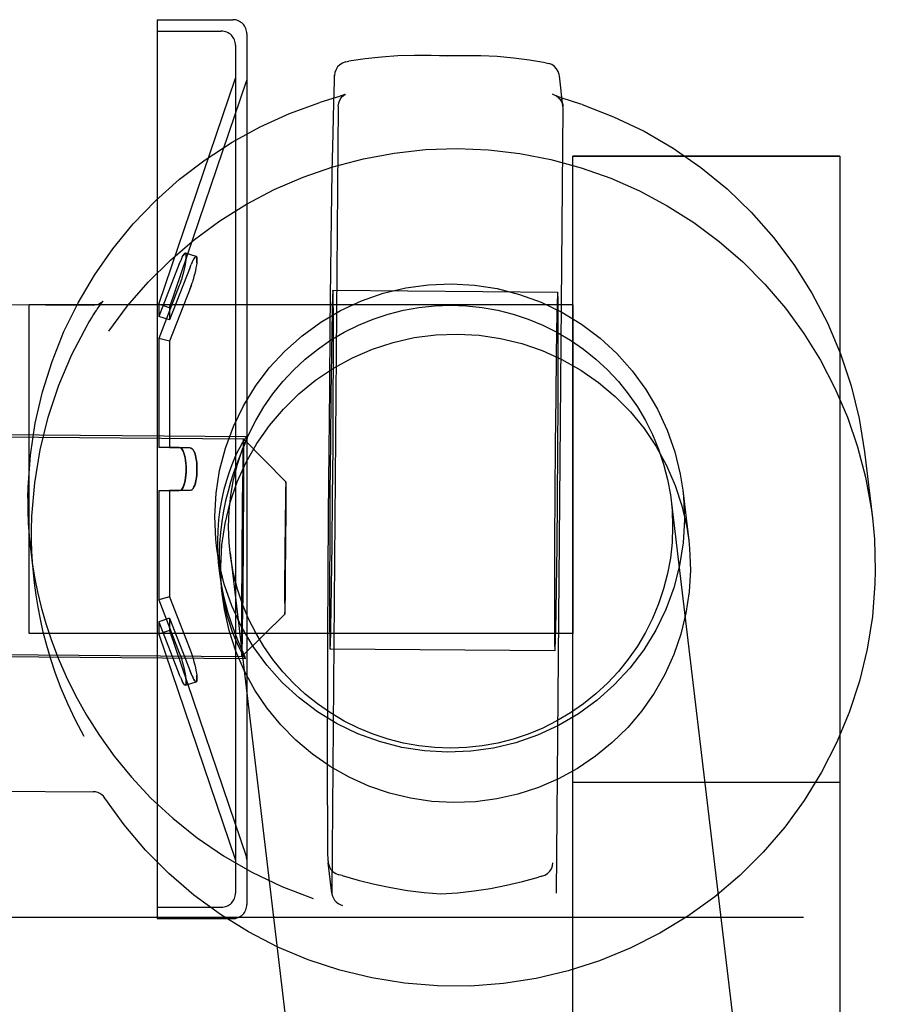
# Model space of a CAD drawing. Header units: inches. Extents: x 0 to 224, y 0 to 145.
# Tile 121 of 125: x 158.956 to 159.565, y 107.534 to 108.226. Entities that reach past the tile are written whole.
import ezdxf

# ---------------------------------------------------------------- set-up
doc = ezdxf.new("R2010")
doc.units = ezdxf.units.IN
doc.header["$LTSCALE"] = 12.302632
doc.header["$MEASUREMENT"] = 0
doc.linetypes.add('HIDDEN', pattern=[0.2, 0.1, -0.1])
doc.layers.add('02___PRT_ALL_AXES', color=7, linetype='CONTINUOUS')
doc.layers.add('DEFAULT_2', color=8, linetype='HIDDEN')

msp = doc.modelspace()

# ---------------------------------------------------------------- linework, layer by layer
at = {"layer": '02___PRT_ALL_AXES', "color": 8, "linetype": 'HIDDEN'}
for p, q in [((159.05302, 108.22577), (159.10602, 108.22577)), ((159.05302, 108.22577), (159.05302, 108.21777)), ((159.05302, 108.21777), (159.09802, 108.21777)), ((159.05302, 108.21777), (159.05302, 107.60177)), ((159.27492, 108.20043), (159.23933, 108.20071)), ((159.05402, 108.02577), (159.10802, 108.18477)), ((159.06159, 108.0232), (159.11575, 108.18266)), ((159.10802, 108.18477), (159.10802, 107.63477)), ((159.34502, 108.12977), (159.53252, 108.12977)), ((159.33442, 108.03403), (159.17643, 108.03527)), ((159.17649, 108.03504), (159.17643, 108.03527)), ((159.33448, 108.0338), (159.33442, 108.03403)), ((159.34502, 108.02527), (158.96302, 108.02527)), ((158.96302, 107.79427), (158.96302, 108.02527)), ((159.06159, 108.0232), (159.05402, 108.02577)), ((159.17678, 108.01846), (159.1767, 108.02816)), ((159.33477, 108.01722), (159.33469, 108.02691)), ((159.34502, 108.02527), (159.34502, 107.79427)), ((159.17682, 108.00505), (159.17678, 108.01846)), ((159.33481, 108.00381), (159.33477, 108.01722)), ((159.17561, 108.00735), (159.17535, 107.99114)), ((159.17682, 107.98838), (159.17682, 108.00505)), ((159.3336, 108.0061), (159.33334, 107.9899)), ((159.33481, 107.98713), (159.33481, 108.00381)), ((159.17535, 107.99114), (159.17498, 107.9618)), ((159.17672, 107.95852), (159.17682, 107.98838)), ((159.33334, 107.9899), (159.33297, 107.96056)), ((159.33471, 107.95728), (159.33481, 107.98713)), ((159.17498, 107.9618), (159.17464, 107.92846)), ((159.33297, 107.96056), (159.33263, 107.92722)), ((159.17653, 107.9249), (159.17672, 107.95852)), ((159.33452, 107.92366), (159.33471, 107.95728)), ((158.82365, 107.93333), (159.11363, 107.93105)), ((159.11599, 107.93253), (158.84866, 107.93463)), ((159.11616, 107.93251), (159.11628, 107.93238)), ((159.17464, 107.92846), (159.17436, 107.89365)), ((159.33263, 107.92722), (159.33235, 107.89241)), ((159.17625, 107.89009), (159.17653, 107.9249)), ((159.33424, 107.88885), (159.33452, 107.92366)), ((159.54994, 107.92191), (159.55546, 107.87557)), ((159.17436, 107.89365), (159.17416, 107.86003)), ((159.33235, 107.89241), (159.33215, 107.85879)), ((159.17591, 107.85675), (159.17625, 107.89009)), ((159.3339, 107.85551), (159.33424, 107.88885)), ((159.41402, 107.88783), (159.50032, 107.16295)), ((159.17416, 107.86003), (159.17407, 107.83018)), ((159.17553, 107.82741), (159.17591, 107.85675)), ((159.33215, 107.85879), (159.33206, 107.82893)), ((158.96408, 107.85215), (158.96676, 107.82962)), ((159.10421, 107.85095), (159.19051, 107.12607)), ((159.33352, 107.82617), (159.3339, 107.85551)), ((159.17407, 107.83018), (159.17406, 107.8135)), ((159.33206, 107.82893), (159.33205, 107.81226)), ((159.17528, 107.81121), (159.17553, 107.82741)), ((159.33327, 107.80996), (159.33352, 107.82617)), ((159.17406, 107.8135), (159.1741, 107.80009)), ((159.33205, 107.81226), (159.33209, 107.79885)), ((159.34502, 107.79427), (158.96302, 107.79427)), ((159.06159, 107.79634), (159.05402, 107.79377)), ((159.06159, 107.79634), (159.11575, 107.63687)), ((159.1741, 107.80009), (159.17419, 107.7904)), ((159.33209, 107.79885), (159.33218, 107.78915)), ((159.05402, 107.79377), (159.10802, 107.63477)), ((158.82244, 107.78033), (159.11242, 107.77805)), ((159.17439, 107.78351), (159.17445, 107.78329)), ((159.33244, 107.78204), (159.17445, 107.78328)), ((159.33238, 107.78227), (159.33244, 107.78204)), ((159.11477, 107.77653), (158.84743, 107.77863)), ((159.11493, 107.77654), (159.11498, 107.77667)), ((159.34502, 107.68977), (159.53252, 107.68977)), ((159.05302, 107.60177), (159.09802, 107.60177)), ((159.05302, 107.60177), (159.05302, 107.59377)), ((159.05302, 107.59377), (159.10602, 107.59377))]:
    msp.add_line(p, q, dxfattribs=at)
for points in [[(159.17643, 108.03527), (159.1764, 108.0352), (159.17631, 108.0343), (159.1762, 108.03232), (159.17609, 108.0293), (159.17598, 108.02525), (159.17586, 108.02021), (159.17561, 108.00735)], [(159.1767, 108.02816), (159.17664, 108.0315), (159.17657, 108.03379), (159.17649, 108.03504)], [(159.33442, 108.03403), (159.33439, 108.03396), (159.3343, 108.03306), (159.33419, 108.03108), (159.33408, 108.02806), (159.33397, 108.024), (159.33385, 108.01897), (159.3336, 108.0061)], [(159.33469, 108.02691), (159.33463, 108.03026), (159.33456, 108.03255), (159.33448, 108.0338)], [(159.10312, 107.86932), (159.10352, 107.88046), (159.1047, 107.89148), (159.10668, 107.90242), (159.10943, 107.9132), (159.11295, 107.92374), (159.11721, 107.93402), (159.1222, 107.94396), (159.12788, 107.95352), (159.13423, 107.96265), (159.14122, 107.97131), (159.14881, 107.97945), (159.15696, 107.98703), (159.16563, 107.99401), (159.17477, 108.00035), (159.18435, 108.00602), (159.19431, 108.01101), (159.2046, 108.01526), (159.21516, 108.01878), (159.22595, 108.02153), (159.23691, 108.02351), (159.24798, 108.0247), (159.25911, 108.02511), (159.27024, 108.02471), (159.28131, 108.02353), (159.29227, 108.02156), (159.30306, 108.01882), (159.31363, 108.01531), (159.32391, 108.01106), (159.33387, 108.00609), (159.34345, 108.00042), (159.3526, 107.99409), (159.36127, 107.98712), (159.36942, 107.97954), (159.37701, 107.97141), (159.38399, 107.96276), (159.39034, 107.95363), (159.39602, 107.94408), (159.40101, 107.93414), (159.40527, 107.92387), (159.40879, 107.91333), (159.41154, 107.90256), (159.41352, 107.89162), (159.41402, 107.88785)], [(159.09664, 107.83836), (159.09606, 107.84404), (159.09559, 107.85164), (159.09547, 107.8592), (159.0957, 107.86674), (159.09628, 107.87423), (159.09723, 107.88173), (159.09852, 107.88899), (159.10005, 107.89575), (159.10179, 107.90205), (159.10366, 107.90782), (159.1056, 107.91305), (159.10758, 107.91774), (159.1095, 107.92185), (159.11131, 107.92535), (159.11293, 107.9282), (159.11429, 107.93035), (159.11534, 107.93179), (159.116, 107.93246), (159.11616, 107.93251)], [(159.11628, 107.93238), (159.11611, 107.93151), (159.11556, 107.92992), (159.11461, 107.92757), (159.11183, 107.92086)], [(159.11183, 107.92086), (159.11012, 107.91658), (159.10828, 107.91175), (159.1064, 107.9064), (159.10453, 107.90059), (159.10274, 107.89432), (159.10107, 107.8876), (159.09959, 107.88049), (159.09834, 107.87296), (159.09741, 107.86526), (159.09683, 107.85766), (159.09659, 107.85008), (159.09669, 107.84254), (159.09714, 107.83504), (159.09772, 107.82928)], [(159.41402, 107.88785), (159.41471, 107.8806), (159.41511, 107.86946)], [(159.10421, 107.85094), (159.10352, 107.85819), (159.10312, 107.86932)], [(159.41511, 107.86946), (159.41471, 107.85832), (159.41352, 107.8473), (159.41154, 107.83636), (159.40879, 107.82559), (159.40527, 107.81504), (159.40101, 107.80477), (159.39602, 107.79482), (159.39034, 107.78526), (159.38399, 107.77613), (159.37701, 107.76747), (159.36942, 107.75933), (159.36127, 107.75175), (159.3526, 107.74478), (159.34345, 107.73843), (159.33387, 107.73276), (159.32391, 107.72778), (159.31363, 107.72352), (159.30306, 107.72), (159.29227, 107.71725), (159.28131, 107.71527), (159.27024, 107.71408), (159.25911, 107.71368), (159.24798, 107.71407), (159.23691, 107.71525), (159.22595, 107.71722), (159.21516, 107.71996), (159.2046, 107.72347), (159.19431, 107.72772), (159.18435, 107.73269), (159.17477, 107.73836), (159.16563, 107.74469), (159.15696, 107.75166), (159.14881, 107.75924), (159.14122, 107.76737), (159.13423, 107.77602), (159.12788, 107.78515), (159.1222, 107.79471), (159.11721, 107.80464), (159.11295, 107.81491), (159.10943, 107.82546), (159.10668, 107.83623), (159.1047, 107.84716), (159.10421, 107.85094)], [(159.11172, 107.78457), (159.11015, 107.78827), (159.10841, 107.79257), (159.10657, 107.79743), (159.10469, 107.8028), (159.10285, 107.80864), (159.10109, 107.81493), (159.09947, 107.82167), (159.09806, 107.8288), (159.0969, 107.83634), (159.09664, 107.83836)], [(159.09772, 107.82928), (159.09794, 107.82753), (159.09906, 107.82027), (159.10043, 107.81348), (159.102, 107.80717), (159.10371, 107.80139), (159.10549, 107.79613), (159.1073, 107.79141), (159.10905, 107.78728), (159.1107, 107.78376), (159.11217, 107.7809), (159.11338, 107.77873), (159.11429, 107.77728), (159.11482, 107.7766), (159.11493, 107.77654)], [(159.17445, 107.78329), (159.17448, 107.78335), (159.17458, 107.78425), (159.17468, 107.78623), (159.17479, 107.78925), (159.17491, 107.79331), (159.17503, 107.79834), (159.17528, 107.81121)], [(159.33244, 107.78204), (159.33247, 107.78211), (159.33257, 107.78301), (159.33267, 107.78499), (159.33278, 107.78801), (159.3329, 107.79206), (159.33302, 107.7971), (159.33327, 107.80996)], [(159.17419, 107.7904), (159.17425, 107.78705), (159.17431, 107.78476), (159.17439, 107.78351)], [(159.33218, 107.78915), (159.33224, 107.78581), (159.3323, 107.78352), (159.33238, 107.78227)], [(159.11498, 107.77667), (159.11471, 107.77755), (159.11406, 107.77915), (159.11172, 107.78457)]]:
    msp.add_lwpolyline(points, dxfattribs=at)
at = {"layer": 'DEFAULT_2', "color": 8, "linetype": 'HIDDEN'}
for p, q in [((159.11602, 108.21577), (159.11602, 107.60377)), ((159.10802, 108.20777), (159.10802, 107.61177)), ((159.18526, 108.19607), (159.1877, 108.19657)), ((159.32569, 108.19548), (159.3281, 108.19494)), ((159.11602, 108.18427), (159.11575, 108.18266)), ((159.17762, 108.1868), (159.17761, 108.18637)), ((159.3356, 108.18513), (159.33553, 108.1864)), ((159.33809, 108.16488), (159.33553, 108.1864)), ((159.17876, 108.17115), (159.16723, 108.1675)), ((159.18106, 108.17188), (159.17876, 108.17115)), ((159.18017, 108.16486), (159.17557, 107.61285)), ((159.33356, 107.61161), (159.33816, 108.16362)), ((159.33816, 108.16362), (159.33809, 108.16487)), ((159.35145, 108.16605), (159.3507, 108.1663)), ((159.53252, 108.12977), (159.34502, 108.12977)), ((159.34502, 107.21977), (159.34502, 108.12977)), ((159.53252, 108.12977), (159.53252, 107.21977)), ((159.17553, 108.08643), (159.17602, 108.11869)), ((159.17505, 108.04978), (159.17553, 108.08643)), ((159.06993, 108.05752), (159.0706, 108.05891)), ((159.08038, 108.05925), (159.07279, 108.06153)), ((159.07316, 108.05697), (159.07292, 108.05518)), ((159.06848, 108.05411), (159.05402, 108.01701)), ((159.07606, 108.05176), (159.06159, 108.01464)), ((159.06848, 108.05411), (159.06923, 108.05594)), ((159.07224, 108.05158), (159.07174, 108.04937)), ((159.07264, 108.05354), (159.07221, 108.05143)), ((159.07294, 108.05535), (159.0726, 108.05338)), ((159.07606, 108.05176), (159.0768, 108.0536)), ((159.0775, 108.05519), (159.0768, 108.05359)), ((159.0775, 108.05519), (159.07818, 108.05659)), ((159.08021, 108.05138), (159.07979, 108.04928)), ((159.08052, 108.05317), (159.08018, 108.05121)), ((159.08074, 108.05477), (159.08049, 108.053)), ((159.0706, 108.04513), (159.06993, 108.04293)), ((159.07122, 108.04733), (159.07059, 108.04508)), ((159.07177, 108.04949), (159.0712, 108.04724)), ((159.07818, 108.04302), (159.0775, 108.04083)), ((159.07879, 108.04521), (159.07816, 108.04297)), ((159.07934, 108.04736), (159.07877, 108.04512)), ((159.07982, 108.04943), (159.07931, 108.04724)), ((159.17458, 108.00962), (159.17505, 108.04978)), ((159.06848, 108.03886), (159.05402, 108.00167)), ((159.07606, 108.03676), (159.06159, 107.99964)), ((159.06923, 108.04086), (159.06848, 108.03886)), ((159.06923, 108.04087), (159.06993, 108.04295)), ((159.0768, 108.03877), (159.07606, 108.03676)), ((158.85819, 108.02618), (159.00786, 108.025)), ((159.05402, 108.02577), (159.05402, 108.01701)), ((159.06159, 108.0232), (159.06159, 108.01464)), ((159.06159, 108.01464), (159.05402, 108.01701)), ((159.17415, 107.96695), (159.17458, 108.00962)), ((159.06159, 107.99964), (159.05402, 108.00167)), ((159.05402, 108.00167), (159.05402, 107.92511)), ((159.06159, 107.99964), (159.06159, 107.92477)), ((159.17375, 107.92279), (159.17415, 107.96695)), ((159.1134, 107.92686), (159.11334, 107.92468)), ((159.11344, 107.92807), (159.1134, 107.92686)), ((159.14339, 107.90081), (159.11363, 107.93104)), ((159.11366, 107.93091), (159.11363, 107.93104)), ((159.11375, 107.92878), (159.11373, 107.92965)), ((159.11377, 107.92772), (159.11375, 107.92878)), ((159.1138, 107.92574), (159.11377, 107.92772)), ((159.11383, 107.92242), (159.1138, 107.92574)), ((159.06848, 107.92502), (159.05402, 107.92511)), ((159.06159, 107.92477), (159.05402, 107.92511)), ((159.07606, 107.92477), (159.06159, 107.92477)), ((159.06848, 107.92502), (159.06923, 107.92484)), ((159.11324, 107.92009), (159.11307, 107.91046)), ((159.11334, 107.92468), (159.11324, 107.92009)), ((159.11386, 107.91486), (159.11383, 107.92242)), ((159.17341, 107.87822), (159.17375, 107.92279)), ((159.11385, 107.89736), (159.11386, 107.91486)), ((159.11307, 107.91046), (159.11276, 107.88804)), ((159.14325, 107.89827), (159.14322, 107.89694)), ((159.14328, 107.899), (159.14325, 107.89827)), ((159.14341, 107.90073), (159.14339, 107.90081)), ((159.14347, 107.89944), (159.14345, 107.89996)), ((159.14348, 107.89879), (159.14347, 107.89944)), ((159.1435, 107.89759), (159.14348, 107.89879)), ((159.06159, 107.89477), (159.05402, 107.89443)), ((159.06848, 107.89452), (159.05402, 107.89443)), ((159.05402, 107.89443), (159.05402, 107.81786)), ((159.07606, 107.89477), (159.06159, 107.89477)), ((159.06159, 107.89477), (159.06159, 107.8199)), ((159.06923, 107.8947), (159.06848, 107.89452)), ((159.0768, 107.89494), (159.07606, 107.89477)), ((159.11367, 107.86193), (159.11385, 107.89736)), ((159.14315, 107.89415), (159.14305, 107.8883)), ((159.14322, 107.89694), (159.14315, 107.89415)), ((159.14351, 107.89557), (159.1435, 107.89759)), ((159.14353, 107.89097), (159.14351, 107.89557)), ((159.14353, 107.88034), (159.14353, 107.89097)), ((159.42224, 107.89494), (159.42644, 107.8596)), ((159.11276, 107.88804), (159.11238, 107.84717)), ((159.14305, 107.8883), (159.14286, 107.87467)), ((159.14342, 107.8588), (159.14353, 107.88034)), ((159.17312, 107.83434), (159.17341, 107.87822)), ((159.14286, 107.87467), (159.14263, 107.84982)), ((159.11329, 107.82106), (159.11367, 107.86193)), ((159.14319, 107.83395), (159.14342, 107.8588)), ((159.09455, 107.85592), (159.09664, 107.83839)), ((159.14263, 107.84982), (159.14252, 107.82828)), ((159.11238, 107.84717), (159.1122, 107.81173)), ((159.09771, 107.82936), (159.09876, 107.82059)), ((159.143, 107.82032), (159.14319, 107.83395)), ((159.17291, 107.79221), (159.17312, 107.83434)), ((159.14252, 107.82828), (159.14252, 107.81765)), ((159.06159, 107.8199), (159.05402, 107.81786)), ((159.05402, 107.81786), (159.06848, 107.78068)), ((159.06159, 107.8199), (159.07606, 107.78277)), ((159.11299, 107.79863), (159.11329, 107.82106)), ((159.14252, 107.81765), (159.14254, 107.81305)), ((159.1429, 107.81447), (159.143, 107.82032)), ((159.1122, 107.81173), (159.11219, 107.79424)), ((159.14266, 107.80781), (159.11243, 107.77805)), ((159.14254, 107.81305), (159.14255, 107.81104)), ((159.14255, 107.81104), (159.14257, 107.80984)), ((159.14257, 107.80984), (159.14258, 107.80919)), ((159.14258, 107.80919), (159.1426, 107.80866)), ((159.14264, 107.8079), (159.14266, 107.80781)), ((159.14277, 107.80962), (159.1428, 107.81036)), ((159.1428, 107.81036), (159.14283, 107.81168)), ((159.14283, 107.81168), (159.1429, 107.81447)), ((159.06159, 107.8049), (159.05402, 107.80252)), ((159.05402, 107.80252), (159.06848, 107.76543)), ((159.05402, 107.80252), (159.05402, 107.79377)), ((159.06159, 107.8049), (159.07606, 107.76777)), ((159.06159, 107.8049), (159.06159, 107.79634)), ((159.11219, 107.79424), (159.11222, 107.78667)), ((159.11281, 107.789), (159.11299, 107.79863)), ((159.11271, 107.78441), (159.11281, 107.789)), ((159.17276, 107.75286), (159.17291, 107.79221)), ((159.06848, 107.78068), (159.06923, 107.77866)), ((159.06923, 107.77867), (159.06848, 107.78068)), ((159.07606, 107.78277), (159.0768, 107.78076)), ((159.0768, 107.78077), (159.07751, 107.77869)), ((159.11222, 107.78667), (159.11225, 107.78335)), ((159.11225, 107.78335), (159.11228, 107.78138)), ((159.11228, 107.78138), (159.1123, 107.78031)), ((159.1123, 107.78031), (159.11232, 107.77945)), ((159.11261, 107.78103), (159.11265, 107.78223)), ((159.11265, 107.78223), (159.11271, 107.78441)), ((159.06923, 107.77867), (159.06993, 107.77658)), ((159.06993, 107.77661), (159.0706, 107.7744)), ((159.07059, 107.77446), (159.07122, 107.7722)), ((159.0775, 107.77871), (159.07818, 107.77652)), ((159.07816, 107.77657), (159.07879, 107.77433)), ((159.07877, 107.77441), (159.07934, 107.77218)), ((159.11239, 107.77819), (159.11242, 107.77805)), ((159.0712, 107.77229), (159.07177, 107.77004)), ((159.07174, 107.77016), (159.07224, 107.76795)), ((159.07221, 107.7681), (159.07264, 107.76599)), ((159.0726, 107.76616), (159.07294, 107.76418)), ((159.0768, 107.76594), (159.07606, 107.76777)), ((159.07931, 107.7723), (159.07982, 107.77011)), ((159.07979, 107.77025), (159.08021, 107.76816)), ((159.08018, 107.76832), (159.08052, 107.76637)), ((159.06923, 107.7636), (159.06848, 107.76543)), ((159.07122, 107.75952), (159.07059, 107.76065)), ((159.07279, 107.758), (159.08038, 107.76029)), ((159.07879, 107.76183), (159.07816, 107.76298)), ((159.17268, 107.71725), (159.17276, 107.75286)), ((159.17269, 107.68625), (159.17268, 107.71725)), ((158.85823, 107.68415), (159.00799, 107.68297)), ((159.17276, 107.6606), (159.17269, 107.68625)), ((159.11602, 107.63526), (159.11575, 107.63687)), ((159.17301, 107.63436), (159.17301, 107.6341)), ((159.17301, 107.6341), (159.17308, 107.63311)), ((159.17564, 107.61159), (159.17308, 107.6331)), ((159.18293, 107.624), (159.1805, 107.62468)), ((159.32334, 107.62356), (159.32092, 107.62292)), ((159.17557, 107.61285), (159.17564, 107.61159)), ((158.27677, 107.59477), (160.27677, 107.59477))]:
    msp.add_line(p, q, dxfattribs=at)
for points in [[(159.18526, 108.19607), (159.18318, 108.19531), (159.18132, 108.19411), (159.17977, 108.19253), (159.1786, 108.19065), (159.17787, 108.18857), (159.17762, 108.1868)], [(159.23929, 108.20071), (159.23369, 108.2007), (159.22204, 108.20034), (159.21048, 108.19953), (159.19904, 108.19827), (159.1877, 108.19657)], [(159.25726, 108.20003), (159.24543, 108.20059), (159.23929, 108.20071)], [(159.27496, 108.20042), (159.26891, 108.20041), (159.25726, 108.20003)], [(159.32569, 108.19548), (159.31455, 108.19736), (159.3033, 108.1988), (159.29194, 108.19979), (159.28047, 108.20033), (159.27496, 108.20042)], [(159.33553, 108.1864), (159.33538, 108.18733), (159.33468, 108.18943), (159.33354, 108.19132), (159.33201, 108.19293), (159.33017, 108.19415), (159.3281, 108.19494)], [(159.17602, 108.11869), (159.17651, 108.14577), (159.17674, 108.15717), (159.17698, 108.16703), (159.1772, 108.17536), (159.17743, 108.18214), (159.17762, 108.1868)], [(159.18017, 108.16486), (159.1803, 108.16637), (159.18074, 108.1681), (159.18142, 108.16959), (159.18221, 108.17079), (159.18297, 108.17167), (159.18366, 108.17231), (159.18425, 108.17276), (159.18472, 108.17306), (159.18505, 108.17325), (159.18512, 108.17329)], [(159.18512, 108.17329), (159.18521, 108.17333), (159.18519, 108.17332), (159.185, 108.17325), (159.18468, 108.17312), (159.18422, 108.17295), (159.18361, 108.17273), (159.18287, 108.17248), (159.18202, 108.1722), (159.18106, 108.17188)], [(159.33809, 108.16488), (159.33804, 108.16527), (159.33765, 108.16688), (159.33699, 108.1684), (159.3361, 108.16978), (159.33498, 108.17101), (159.33368, 108.17203), (159.33223, 108.17282), (159.33067, 108.17337)], [(159.3332, 108.17223), (159.33318, 108.17224), (159.33316, 108.17225), (159.33331, 108.17217), (159.33362, 108.172), (159.33405, 108.17172), (159.33461, 108.1713), (159.33526, 108.17071), (159.33599, 108.1699), (159.33674, 108.16883), (159.33742, 108.16747), (159.33793, 108.16585), (159.3381, 108.16487)], [(159.3507, 108.1663), (159.33747, 108.1707), (159.33655, 108.17101), (159.33573, 108.17129), (159.33502, 108.17154), (159.33443, 108.17176), (159.33395, 108.17193), (159.33358, 108.17208), (159.33333, 108.17218), (159.3332, 108.17223)], [(158.96203, 107.88935), (158.9622, 107.89721), (158.96386, 107.91972), (158.96723, 107.94204), (158.97231, 107.96403), (158.97907, 107.98557), (158.98745, 108.00653), (158.99742, 108.02679), (159.00891, 108.04623), (159.02186, 108.06474), (159.03619, 108.0822), (159.05182, 108.09851), (159.06865, 108.11358), (159.08659, 108.12733), (159.10554, 108.13966), (159.12537, 108.1505), (159.14597, 108.1598), (159.16723, 108.1675)], [(159.35145, 108.16605), (159.37361, 108.15758), (159.39502, 108.14735), (159.41553, 108.13545), (159.43502, 108.12193), (159.45335, 108.10689), (159.47041, 108.09043), (159.48609, 108.07266), (159.50029, 108.05368), (159.51292, 108.03362), (159.52388, 108.01262), (159.53312, 107.9908), (159.54058, 107.96831), (159.5462, 107.9453), (159.54994, 107.92191)], [(159.01898, 108.00675), (159.03214, 108.0245), (159.0466, 108.04123), (159.06227, 108.05682), (159.07906, 108.0712), (159.09689, 108.08428), (159.11565, 108.096), (159.13523, 108.10628), (159.15553, 108.11506), (159.17644, 108.1223), (159.19782, 108.12796), (159.21957, 108.132), (159.24156, 108.13441), (159.26367, 108.13516), (159.28578, 108.13425), (159.30775, 108.1317), (159.32947, 108.12751), (159.35081, 108.1217), (159.37166, 108.11432), (159.39189, 108.10539), (159.41139, 108.09498), (159.43006, 108.08314), (159.44778, 108.06993), (159.46447, 108.05544), (159.48001, 108.03973), (159.49434, 108.02291), (159.50736, 108.00506), (159.519, 107.98629), (159.5292, 107.9667), (159.5379, 107.9464), (159.54506, 107.92551), (159.55062, 107.90414), (159.55456, 107.88241), (159.55546, 107.87557)], [(159.06993, 108.05752), (159.06923, 108.05593), (159.06848, 108.05411)], [(159.07059, 108.05888), (159.07122, 108.06002), (159.07177, 108.06083), (159.07224, 108.06134), (159.07264, 108.06154), (159.07279, 108.06153)], [(159.07279, 108.06153), (159.0726, 108.06154), (159.07221, 108.06132), (159.07174, 108.06079), (159.0712, 108.05998)], [(159.07279, 108.06153), (159.07294, 108.06144), (159.07316, 108.06105), (159.07329, 108.06037), (159.07333, 108.05942), (159.07328, 108.05822), (159.07314, 108.0568)], [(159.07316, 108.05697), (159.07329, 108.05838), (159.07333, 108.05955), (159.07328, 108.06046), (159.07314, 108.06111), (159.07292, 108.06147), (159.07279, 108.06153)], [(159.07816, 108.05656), (159.07879, 108.0577), (159.07934, 108.05852), (159.07982, 108.05904), (159.08021, 108.05926), (159.08038, 108.05925)], [(159.08038, 108.05925), (159.08018, 108.05925), (159.07979, 108.05902), (159.07931, 108.05848), (159.07877, 108.05766)], [(159.08038, 108.05925), (159.08052, 108.05917), (159.08074, 108.05879), (159.08087, 108.05812), (159.08091, 108.05719), (159.08086, 108.05601), (159.08072, 108.0546)], [(159.08074, 108.05477), (159.08087, 108.05616), (159.08091, 108.05732), (159.08086, 108.05822), (159.08072, 108.05885), (159.08049, 108.05919), (159.08038, 108.05925)], [(159.07606, 108.03676), (159.0768, 108.03877), (159.07751, 108.04085)], [(159.09456, 107.85591), (159.09407, 107.86058), (159.0934, 107.87673), (159.09434, 107.89287), (159.09684, 107.90883), (159.10091, 107.92448), (159.10649, 107.93966), (159.11354, 107.95421), (159.12197, 107.96801), (159.13173, 107.98091), (159.1427, 107.99281), (159.15479, 108.00356), (159.16787, 108.01309), (159.18183, 108.02129), (159.19652, 108.02809), (159.21181, 108.0334), (159.22755, 108.03721), (159.24351, 108.03945), (159.25977, 108.04012)], [(159.25977, 108.04012), (159.27601, 108.03919), (159.29193, 108.03671), (159.3076, 108.03265), (159.3228, 108.02709), (159.33738, 108.02006), (159.3512, 108.01165), (159.36412, 108.00191), (159.37603, 107.99097), (159.3868, 107.9789), (159.39634, 107.96585), (159.40454, 107.95192), (159.41135, 107.93726), (159.41667, 107.922), (159.42048, 107.90629), (159.42223, 107.89495)], [(159.00405, 108.01131), (159.00455, 108.01217), (159.0057, 108.0141), (159.00677, 108.01588), (159.00777, 108.01749), (159.00867, 108.01892), (159.00949, 108.02019), (159.01023, 108.02131), (159.0109, 108.02232), (159.01154, 108.02325), (159.01212, 108.02409), (159.01265, 108.02485), (159.01313, 108.02551), (159.01355, 108.02609), (159.01392, 108.02658), (159.01422, 108.02698), (159.01447, 108.0273), (159.01467, 108.02755), (159.01481, 108.02773), (159.01489, 108.02782)], [(159.01489, 108.02782), (159.01491, 108.02784), (159.01492, 108.02786), (159.01483, 108.02776), (159.01462, 108.02755), (159.01426, 108.02724), (159.01376, 108.02685), (159.01312, 108.02642), (159.01232, 108.02599), (159.01138, 108.02559), (159.01027, 108.02526), (159.00895, 108.02505), (159.00793, 108.025)], [(158.96471, 107.86681), (158.96496, 107.8767), (158.96689, 107.9002), (158.97071, 107.92347), (158.97637, 107.94636), (158.98385, 107.96872), (158.9931, 107.99042), (159.00406, 108.01131)], [(159.09876, 107.8206), (159.09819, 107.82619), (159.09761, 107.84139), (159.09844, 107.85658), (159.10068, 107.87163), (159.10428, 107.88641), (159.10925, 107.9008), (159.11552, 107.91467), (159.12305, 107.92789), (159.13176, 107.94038), (159.1416, 107.952), (159.15246, 107.96268), (159.16427, 107.9723), (159.17691, 107.9808), (159.19029, 107.9881), (159.20428, 107.99413), (159.21877, 107.99885), (159.23363, 108.00222), (159.24868, 108.00419), (159.26397, 108.00479)], [(159.26397, 108.00479), (159.27925, 108.00395), (159.29427, 108.00174), (159.30907, 107.99814), (159.32348, 107.9932), (159.33737, 107.98694), (159.35062, 107.97944), (159.36312, 107.97074), (159.37477, 107.96093), (159.38545, 107.95008), (159.39509, 107.93831), (159.4036, 107.92569), (159.4109, 107.91234), (159.41694, 107.89838), (159.42167, 107.88392), (159.42503, 107.86908), (159.42644, 107.85958)], [(159.11363, 107.93105), (159.11362, 107.93103), (159.1136, 107.93097), (159.11359, 107.93086), (159.11357, 107.93069), (159.11355, 107.93047), (159.11353, 107.9302), (159.11352, 107.92987), (159.1135, 107.9295), (159.11348, 107.92907), (159.11344, 107.92807)], [(159.11373, 107.92965), (159.11372, 107.93), (159.1137, 107.93031), (159.11369, 107.93056), (159.11368, 107.93076), (159.11366, 107.93091)], [(159.06923, 107.8947), (159.06993, 107.89518), (159.0706, 107.89599), (159.07122, 107.89708), (159.07177, 107.89843), (159.07224, 107.90001), (159.07264, 107.90177), (159.07294, 107.90368), (159.07316, 107.90569), (159.07329, 107.90778), (159.07333, 107.9099), (159.07328, 107.91201), (159.07314, 107.91407), (159.07292, 107.91606), (159.0726, 107.91793), (159.07221, 107.91965), (159.07174, 107.92119), (159.0712, 107.92251), (159.07059, 107.92357), (159.06993, 107.92436), (159.06923, 107.92483)], [(159.06993, 107.92435), (159.0706, 107.92355), (159.07122, 107.92246), (159.07177, 107.92111), (159.07224, 107.91953), (159.07264, 107.91777), (159.07294, 107.91586), (159.07316, 107.91384), (159.07329, 107.91176), (159.07333, 107.90964), (159.07328, 107.90753), (159.07314, 107.90546), (159.07292, 107.90348), (159.0726, 107.9016), (159.07221, 107.89989), (159.07174, 107.89835), (159.0712, 107.89703), (159.07059, 107.89596), (159.06993, 107.89517)], [(159.07606, 107.92477), (159.0768, 107.92459), (159.07751, 107.92412), (159.07818, 107.92333), (159.07879, 107.92226), (159.07934, 107.92093), (159.07982, 107.91938), (159.08021, 107.91765), (159.08052, 107.91577), (159.08074, 107.91378), (159.08087, 107.91173), (159.08091, 107.90964), (159.08086, 107.90756), (159.08072, 107.90553), (159.08049, 107.90357), (159.08018, 107.90173), (159.07979, 107.90004), (159.07931, 107.89852), (159.07877, 107.89723), (159.07816, 107.89618), (159.0775, 107.8954)], [(159.0768, 107.89494), (159.07751, 107.89541), (159.07818, 107.8962), (159.07879, 107.89727), (159.07934, 107.8986), (159.07982, 107.90015), (159.08021, 107.90189), (159.08052, 107.90377), (159.08074, 107.90575), (159.08087, 107.90781), (159.08091, 107.90989), (159.08086, 107.91197), (159.08072, 107.91401), (159.08049, 107.91597), (159.08018, 107.91781), (159.07979, 107.9195), (159.07931, 107.92101), (159.07877, 107.92231), (159.07816, 107.92336), (159.0775, 107.92413), (159.0768, 107.92459)], [(159.14339, 107.90081), (159.14338, 107.9008), (159.14337, 107.90076), (159.14336, 107.90069), (159.14335, 107.90059), (159.14334, 107.90046), (159.14333, 107.90029), (159.14332, 107.9001), (159.14331, 107.89987), (159.1433, 107.89961), (159.14328, 107.899)], [(159.14345, 107.89996), (159.14344, 107.90018), (159.14344, 107.90036), (159.14343, 107.90051), (159.14342, 107.90064), (159.14341, 107.90073)], [(159.42223, 107.89495), (159.42272, 107.89028), (159.42338, 107.87413), (159.42245, 107.858), (159.41994, 107.84203), (159.41587, 107.82638), (159.4103, 107.81121), (159.40325, 107.79665), (159.39481, 107.78285), (159.38506, 107.76995), (159.37409, 107.75806), (159.362, 107.7473), (159.34892, 107.73777), (159.33496, 107.72958), (159.32026, 107.72278), (159.30497, 107.71746), (159.28923, 107.71365), (159.27328, 107.71142), (159.25702, 107.71074)], [(158.96203, 107.88935), (158.96208, 107.88072), (158.9624, 107.87188), (158.963, 107.86286), (158.96392, 107.85356), (158.96407, 107.8522)], [(159.55546, 107.87557), (159.55686, 107.86045), (159.55751, 107.83838)], [(158.96675, 107.82975), (158.96597, 107.83705), (158.96536, 107.84469), (158.96496, 107.85216), (158.96474, 107.85955), (158.96471, 107.86682)], [(159.42644, 107.85958), (159.42701, 107.854), (159.42759, 107.8388), (159.42676, 107.8236), (159.42452, 107.80856), (159.42092, 107.79377), (159.41595, 107.77939), (159.40968, 107.76552), (159.40215, 107.75229), (159.39344, 107.73981), (159.3836, 107.72818), (159.37274, 107.71751), (159.36093, 107.70789), (159.34829, 107.69938), (159.33491, 107.69209), (159.32092, 107.68605), (159.30643, 107.68134), (159.29157, 107.67797), (159.27652, 107.67599), (159.26123, 107.6754)], [(158.96407, 107.8522), (158.96518, 107.84394), (158.96683, 107.83395), (158.96893, 107.82353), (158.97155, 107.81265), (158.97477, 107.80128), (158.97866, 107.7894), (158.98334, 107.777), (158.98891, 107.76408), (158.9955, 107.75065), (159.00325, 107.73677), (159.01232, 107.72246), (159.02281, 107.70789), (159.03488, 107.69317), (159.04857, 107.67857), (159.06394, 107.66431), (159.08094, 107.65069), (159.09956, 107.63795), (159.11956, 107.62643), (159.14056, 107.61643), (159.16256, 107.60803)], [(159.25702, 107.71074), (159.24078, 107.71167), (159.22486, 107.71416), (159.20919, 107.71821), (159.19399, 107.72377), (159.17941, 107.7308), (159.16559, 107.73921), (159.15267, 107.74895), (159.14076, 107.75989), (159.12999, 107.77196), (159.12045, 107.78501), (159.11224, 107.79894), (159.10544, 107.81361), (159.10011, 107.82887), (159.09631, 107.84457), (159.09456, 107.85591)], [(159.55751, 107.83837), (159.55729, 107.82929), (159.55547, 107.80618), (159.55184, 107.78329), (159.54641, 107.76075), (159.53922, 107.7387), (159.53032, 107.71729), (159.51975, 107.69664), (159.5076, 107.67689), (159.49392, 107.65815), (159.47882, 107.64054), (159.46237, 107.62417), (159.44468, 107.60914), (159.42587, 107.59555), (159.40604, 107.58348), (159.38532, 107.573), (159.36384, 107.56417), (159.34174, 107.55707), (159.31914, 107.55172), (159.2962, 107.54816), (159.27304, 107.54641), (159.24982, 107.54649), (159.22668, 107.54839), (159.20376, 107.5521), (159.1812, 107.5576), (159.15915, 107.56485), (159.13774, 107.57381), (159.1171, 107.58443), (159.09737, 107.59663), (159.07865, 107.61035), (159.06108, 107.62549), (159.04475, 107.64197), (159.02978, 107.65968), (159.01625, 107.67849)], [(159.00164, 107.72171), (158.9955, 107.73338), (158.99016, 107.74471), (158.98556, 107.75562), (158.98161, 107.76612), (158.97823, 107.77621), (158.97537, 107.78591), (158.97295, 107.79524), (158.97093, 107.8042), (158.96926, 107.81283), (158.96789, 107.82116), (158.96675, 107.82975)], [(159.26123, 107.6754), (159.24595, 107.67623), (159.23093, 107.67844), (159.21613, 107.68205), (159.20172, 107.68699), (159.18783, 107.69325), (159.17458, 107.70075), (159.16208, 107.70945), (159.15043, 107.71926), (159.13975, 107.7301), (159.13011, 107.74188), (159.1216, 107.7545), (159.1143, 107.76785), (159.10826, 107.78181), (159.10353, 107.79627), (159.10017, 107.81111), (159.09876, 107.8206)], [(159.1426, 107.80866), (159.14261, 107.80845), (159.14261, 107.80826), (159.14262, 107.80811), (159.14263, 107.80799), (159.14264, 107.8079)], [(159.14266, 107.80781), (159.14267, 107.80782), (159.14268, 107.80786), (159.14269, 107.80793), (159.1427, 107.80803), (159.14271, 107.80816), (159.14272, 107.80833), (159.14273, 107.80852), (159.14274, 107.80875), (159.14275, 107.80901), (159.14277, 107.80962)], [(159.11243, 107.77805), (159.11244, 107.77806), (159.11245, 107.77812), (159.11247, 107.77824), (159.11248, 107.77841), (159.1125, 107.77863), (159.11252, 107.7789), (159.11254, 107.77922), (159.11255, 107.7796), (159.11257, 107.78002), (159.11261, 107.78103)], [(159.11232, 107.77945), (159.11234, 107.77909), (159.11235, 107.77879), (159.11236, 107.77854), (159.11238, 107.77834), (159.11239, 107.77819)], [(159.07606, 107.76777), (159.0768, 107.76593), (159.07751, 107.76433), (159.07818, 107.76295)], [(159.08049, 107.76654), (159.08074, 107.76476), (159.08087, 107.76337), (159.08091, 107.76222), (159.08086, 107.76132), (159.08072, 107.76069), (159.08049, 107.76034), (159.08038, 107.76029)], [(159.06923, 107.7636), (159.06993, 107.76199), (159.0706, 107.76062)], [(159.07279, 107.758), (159.0726, 107.758), (159.07221, 107.75822), (159.07174, 107.75874), (159.0712, 107.75955)], [(159.07122, 107.75952), (159.07177, 107.75871), (159.07224, 107.75819), (159.07264, 107.75799), (159.07279, 107.758)], [(159.07292, 107.76436), (159.07316, 107.76257), (159.07329, 107.76116), (159.07333, 107.75999), (159.07328, 107.75907), (159.07314, 107.75843), (159.07292, 107.75807), (159.07279, 107.758)], [(159.07279, 107.758), (159.07294, 107.75809), (159.07316, 107.75849), (159.07329, 107.75917), (159.07333, 107.76012), (159.07328, 107.76131), (159.07314, 107.76274)], [(159.08038, 107.76029), (159.08018, 107.76028), (159.07979, 107.76052), (159.07931, 107.76105), (159.07877, 107.76187)], [(159.07879, 107.76183), (159.07934, 107.76101), (159.07982, 107.76049), (159.08021, 107.76028), (159.08038, 107.76029)], [(159.08038, 107.76029), (159.08052, 107.76036), (159.08074, 107.76075), (159.08087, 107.76141), (159.08091, 107.76234), (159.08086, 107.76353), (159.08072, 107.76493)], [(159.01625, 107.67849), (159.01525, 107.67977), (159.01404, 107.68087), (159.01268, 107.68176), (159.01119, 107.68242), (159.00961, 107.68282), (159.00799, 107.68297)], [(159.17301, 107.6341), (159.17292, 107.64087), (159.17283, 107.64997), (159.17276, 107.6606)], [(159.17308, 107.63311), (159.17323, 107.63219), (159.17393, 107.63012), (159.17507, 107.62825), (159.17659, 107.62667), (159.17843, 107.62546), (159.1805, 107.62468)], [(159.32334, 107.62356), (159.32542, 107.62431), (159.32728, 107.62549), (159.32884, 107.62704), (159.33001, 107.62889), (159.33074, 107.63095), (159.331, 107.63311)], [(159.18293, 107.624), (159.19422, 107.62077), (159.20564, 107.61796), (159.21716, 107.61558), (159.2288, 107.61365), (159.24053, 107.61216), (159.25235, 107.61112)], [(159.25235, 107.61112), (159.26401, 107.61197), (159.27558, 107.61328), (159.28707, 107.61503), (159.29846, 107.61723), (159.30974, 107.61986), (159.32092, 107.62292)], [(159.17564, 107.61159), (159.1757, 107.6112), (159.17609, 107.6096), (159.17674, 107.60808), (159.17764, 107.60669), (159.17875, 107.60547), (159.18006, 107.60445), (159.18151, 107.60365), (159.18307, 107.60311)]]:
    msp.add_lwpolyline(points, dxfattribs=at)
for centre, start, end in [((159.10602, 108.21577), 0, 90), ((159.09802, 108.20777), 0, 90), ((159.09802, 107.61177), 270, 360), ((159.10602, 107.60377), 270, 360)]:
    msp.add_arc(centre, 0.01, start, end, dxfattribs=at)

doc.saveas('drawing.dxf')
